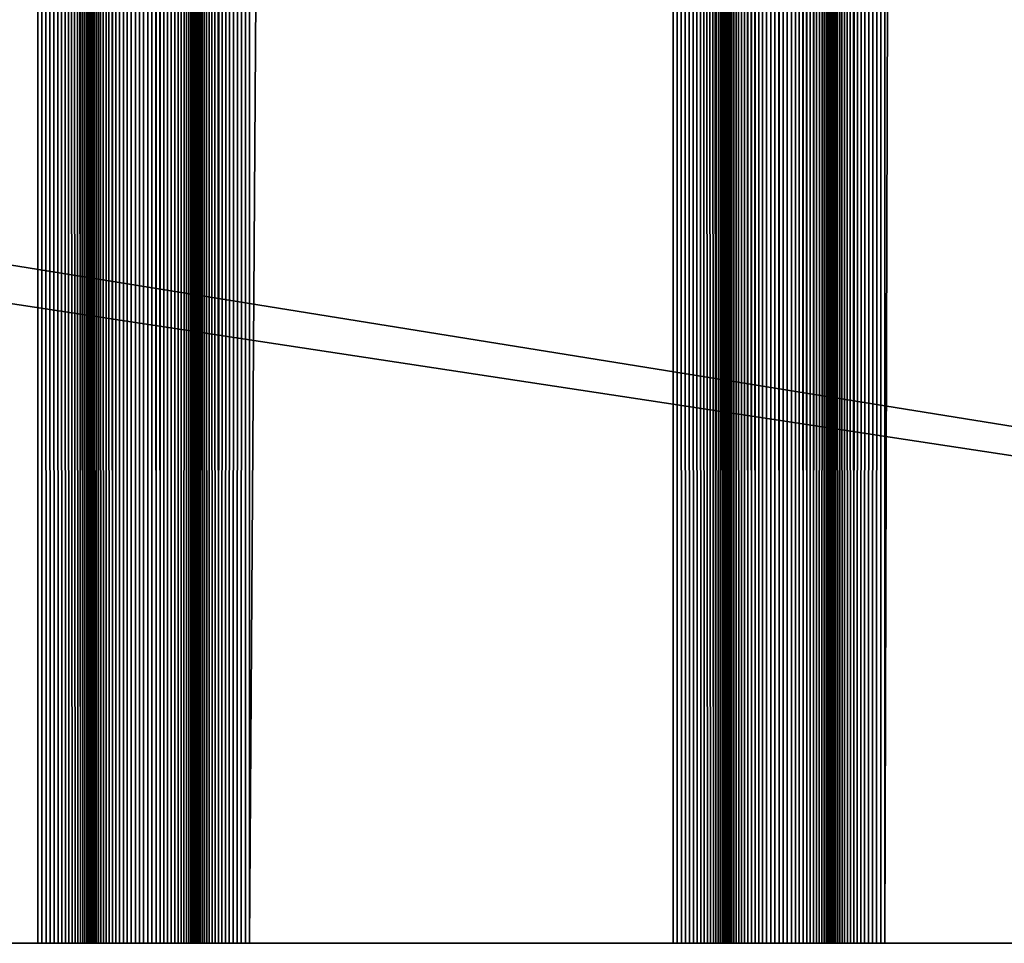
# Model space of a CAD drawing. Extents: x -226 to 226, y -900 to 900.
# Tile 27 of 256: x -136 to -122, y -900 to -887. Entities that reach past the tile are written whole.
import ezdxf

# ---------------------------------------------------------------- set-up
doc = ezdxf.new("R2010")
doc.units = 0
doc.header["$LTSCALE"] = 65.185185
for name, color, linetype in [('363', 7, 'CONTINUOUS'), ('391', 7, 'CONTINUOUS'), ('392', 7, 'CONTINUOUS'), ('393', 7, 'CONTINUOUS'), ('394', 7, 'CONTINUOUS'), ('395', 7, 'CONTINUOUS'), ('396', 7, 'CONTINUOUS'), ('397', 7, 'CONTINUOUS'), ('398', 7, 'CONTINUOUS'), ('399', 7, 'CONTINUOUS'), ('400', 7, 'CONTINUOUS'), ('401', 7, 'CONTINUOUS'), ('402', 7, 'CONTINUOUS'), ('403', 7, 'CONTINUOUS'), ('475', 7, 'CONTINUOUS')]:
    doc.layers.add(name, color=color, linetype=linetype)

msp = doc.modelspace()

# ---------------------------------------------------------------- linework, layer by layer
at = {"layer": '363', "color": 7, "linetype": 'CONTINUOUS'}
for points in [[(-76, -900), (-226, -900), (-207.585, -880), (-76, -900)], [(-181.5, -883), (-76, -900), (-207.585, -880), (-181.5, -883)], [(-76, -883), (-76, -900), (-181.5, -883), (-76, -883)]]:
    msp.add_3dface(points, dxfattribs=at)
at = {"layer": '391', "color": 7, "linetype": 'CONTINUOUS'}
for points in [[(-123.25, -900, 1.9), (-120.75, -900, 1.9), (-120.75, 0, 1.9), (-123.25, -900, 1.9)], [(-123.25, -900, 1.9), (-120.75, 0, 1.9), (-123.25, 0, 1.9), (-123.25, -900, 1.9)]]:
    msp.add_3dface(points, dxfattribs=at)
at = {"layer": '392', "color": 7, "linetype": 'CONTINUOUS'}
for points in [[(-124, -900, 2.65), (-123.998, -900, 2.591), (-124, 0, 2.65), (-124, -900, 2.65)], [(-123.991, -900, 2.533), (-123.979, -900, 2.475), (-124, 0, 2.65), (-123.991, -900, 2.533)], [(-123.998, -900, 2.591), (-123.991, -900, 2.533), (-124, 0, 2.65), (-123.998, -900, 2.591)], [(-123.979, -900, 2.475), (-123.963, -900, 2.418), (-124, 0, 2.65), (-123.979, -900, 2.475)], [(-123.963, -900, 2.418), (-123.943, -900, 2.363), (-124, 0, 2.65), (-123.963, -900, 2.418)], [(-123.943, -900, 2.363), (-123.918, -900, 2.31), (-124, 0, 2.65), (-123.943, -900, 2.363)], [(-123.918, -900, 2.31), (-123.889, -900, 2.258), (-124, 0, 2.65), (-123.918, -900, 2.31)], [(-123.889, -900, 2.258), (-123.857, -900, 2.209), (-124, 0, 2.65), (-123.889, -900, 2.258)], [(-123.857, -900, 2.209), (-123.82, -900, 2.163), (-124, 0, 2.65), (-123.857, -900, 2.209)], [(-123.82, -900, 2.163), (-123.78, -900, 2.12), (-124, 0, 2.65), (-123.82, -900, 2.163)], [(-123.78, -900, 2.12), (-123.737, -900, 2.08), (-124, 0, 2.65), (-123.78, -900, 2.12)], [(-123.737, -900, 2.08), (-123.691, -900, 2.043), (-124, 0, 2.65), (-123.737, -900, 2.08)], [(-123.691, -900, 2.043), (-123.25, 0, 1.9), (-124, 0, 2.65), (-123.691, -900, 2.043)], [(-123.642, -900, 2.011), (-123.25, 0, 1.9), (-123.691, -900, 2.043), (-123.642, -900, 2.011)], [(-123.59, -900, 1.982), (-123.25, 0, 1.9), (-123.642, -900, 2.011), (-123.59, -900, 1.982)], [(-123.537, -900, 1.957), (-123.25, 0, 1.9), (-123.59, -900, 1.982), (-123.537, -900, 1.957)], [(-123.482, -900, 1.937), (-123.25, 0, 1.9), (-123.537, -900, 1.957), (-123.482, -900, 1.937)], [(-123.425, -900, 1.921), (-123.25, 0, 1.9), (-123.482, -900, 1.937), (-123.425, -900, 1.921)], [(-123.367, -900, 1.909), (-123.25, 0, 1.9), (-123.425, -900, 1.921), (-123.367, -900, 1.909)], [(-123.309, -900, 1.902), (-123.25, 0, 1.9), (-123.367, -900, 1.909), (-123.309, -900, 1.902)], [(-123.25, -900, 1.9), (-123.25, 0, 1.9), (-123.309, -900, 1.902), (-123.25, -900, 1.9)]]:
    msp.add_3dface(points, dxfattribs=at)
at = {"layer": '393', "color": 7, "linetype": 'CONTINUOUS'}
for points in [[(-124, -900, 6.15), (-124, -900, 2.65), (-124, 0, 2.65), (-124, -900, 6.15)], [(-124, -900, 6.15), (-124, 0, 2.65), (-124, 0, 6.15), (-124, -900, 6.15)]]:
    msp.add_3dface(points, dxfattribs=at)
at = {"layer": '394', "color": 7, "linetype": 'CONTINUOUS'}
for points in [[(-125.237, 900, 6.72), (-125.5, 0, 6.15), (-125.191, -900, 6.757), (-125.237, 900, 6.72)], [(-125.191, -900, 6.757), (-125.191, 900, 6.757), (-125.237, 900, 6.72), (-125.191, -900, 6.757)], [(-125.191, -900, 6.757), (-125.142, -900, 6.789), (-125.191, 900, 6.757), (-125.191, -900, 6.757)], [(-125.142, -900, 6.789), (-125.142, 900, 6.789), (-125.191, 900, 6.757), (-125.142, -900, 6.789)], [(-125.142, -900, 6.789), (-125.09, -900, 6.818), (-125.142, 900, 6.789), (-125.142, -900, 6.789)], [(-125.09, -900, 6.818), (-125.09, 900, 6.818), (-125.142, 900, 6.789), (-125.09, -900, 6.818)], [(-125.09, -900, 6.818), (-125.037, -900, 6.843), (-125.09, 900, 6.818), (-125.09, -900, 6.818)], [(-125.037, -900, 6.843), (-125.037, 900, 6.843), (-125.09, 900, 6.818), (-125.037, -900, 6.843)], [(-125.037, -900, 6.843), (-124.982, -900, 6.863), (-125.037, 900, 6.843), (-125.037, -900, 6.843)], [(-124.982, -900, 6.863), (-124.982, 900, 6.863), (-125.037, 900, 6.843), (-124.982, -900, 6.863)], [(-124.982, -900, 6.863), (-124.925, -900, 6.879), (-124.982, 900, 6.863), (-124.982, -900, 6.863)], [(-124.925, -900, 6.879), (-124.925, 900, 6.879), (-124.982, 900, 6.863), (-124.925, -900, 6.879)], [(-124.925, -900, 6.879), (-124.867, -900, 6.891), (-124.925, 900, 6.879), (-124.925, -900, 6.879)], [(-124.867, -900, 6.891), (-124.867, 900, 6.891), (-124.925, 900, 6.879), (-124.867, -900, 6.891)], [(-124.867, -900, 6.891), (-124.809, -900, 6.898), (-124.867, 900, 6.891), (-124.867, -900, 6.891)], [(-124.809, -900, 6.898), (-124.809, 900, 6.898), (-124.867, 900, 6.891), (-124.809, -900, 6.898)], [(-124.809, -900, 6.898), (-124.75, -900, 6.9), (-124.809, 900, 6.898), (-124.809, -900, 6.898)], [(-124.75, -900, 6.9), (-124.75, 900, 6.9), (-124.809, 900, 6.898), (-124.75, -900, 6.9)], [(-124.75, -900, 6.9), (-124.691, -900, 6.898), (-124.75, 900, 6.9), (-124.75, -900, 6.9)], [(-124.691, -900, 6.898), (-124.691, 900, 6.898), (-124.75, 900, 6.9), (-124.691, -900, 6.898)], [(-124.691, -900, 6.898), (-124.633, -900, 6.891), (-124.691, 900, 6.898), (-124.691, -900, 6.898)], [(-124.633, -900, 6.891), (-124.633, 900, 6.891), (-124.691, 900, 6.898), (-124.633, -900, 6.891)], [(-124.633, -900, 6.891), (-124.575, -900, 6.879), (-124.633, 900, 6.891), (-124.633, -900, 6.891)], [(-124.575, -900, 6.879), (-124.575, 900, 6.879), (-124.633, 900, 6.891), (-124.575, -900, 6.879)], [(-124.575, -900, 6.879), (-124.518, -900, 6.863), (-124.575, 900, 6.879), (-124.575, -900, 6.879)], [(-124.518, -900, 6.863), (-124.518, 900, 6.863), (-124.575, 900, 6.879), (-124.518, -900, 6.863)], [(-124.518, -900, 6.863), (-124.463, -900, 6.843), (-124.518, 900, 6.863), (-124.518, -900, 6.863)], [(-124.463, -900, 6.843), (-124.463, 900, 6.843), (-124.518, 900, 6.863), (-124.463, -900, 6.843)], [(-124.463, -900, 6.843), (-124.41, -900, 6.818), (-124.463, 900, 6.843), (-124.463, -900, 6.843)], [(-124.41, -900, 6.818), (-124.41, 900, 6.818), (-124.463, 900, 6.843), (-124.41, -900, 6.818)], [(-124.41, -900, 6.818), (-124.358, -900, 6.789), (-124.41, 900, 6.818), (-124.41, -900, 6.818)], [(-124.358, -900, 6.789), (-124.358, 900, 6.789), (-124.41, 900, 6.818), (-124.358, -900, 6.789)], [(-124.358, -900, 6.789), (-124.309, -900, 6.757), (-124.358, 900, 6.789), (-124.358, -900, 6.789)], [(-124.309, -900, 6.757), (-124.309, 900, 6.757), (-124.358, 900, 6.789), (-124.309, -900, 6.757)], [(-124.309, -900, 6.757), (-124.263, -900, 6.72), (-124.309, 900, 6.757), (-124.309, -900, 6.757)], [(-124.263, -900, 6.72), (-124, 0, 6.15), (-124.309, 900, 6.757), (-124.263, -900, 6.72)], [(-125.5, -900, 6.15), (-125.498, -900, 6.209), (-125.5, 0, 6.15), (-125.5, -900, 6.15)], [(-125.491, -900, 6.267), (-125.479, -900, 6.325), (-125.5, 0, 6.15), (-125.491, -900, 6.267)], [(-125.498, -900, 6.209), (-125.491, -900, 6.267), (-125.5, 0, 6.15), (-125.498, -900, 6.209)], [(-125.479, -900, 6.325), (-125.463, -900, 6.382), (-125.5, 0, 6.15), (-125.479, -900, 6.325)], [(-125.463, -900, 6.382), (-125.443, -900, 6.437), (-125.5, 0, 6.15), (-125.463, -900, 6.382)], [(-125.443, -900, 6.437), (-125.418, -900, 6.49), (-125.5, 0, 6.15), (-125.443, -900, 6.437)], [(-125.418, -900, 6.49), (-125.389, -900, 6.542), (-125.5, 0, 6.15), (-125.418, -900, 6.49)], [(-125.389, -900, 6.542), (-125.357, -900, 6.591), (-125.5, 0, 6.15), (-125.389, -900, 6.542)], [(-125.357, -900, 6.591), (-125.32, -900, 6.637), (-125.5, 0, 6.15), (-125.357, -900, 6.591)], [(-125.32, -900, 6.637), (-125.28, -900, 6.68), (-125.5, 0, 6.15), (-125.32, -900, 6.637)], [(-125.28, -900, 6.68), (-125.237, -900, 6.72), (-125.5, 0, 6.15), (-125.28, -900, 6.68)], [(-125.237, -900, 6.72), (-125.191, -900, 6.757), (-125.5, 0, 6.15), (-125.237, -900, 6.72)], [(-124.22, -900, 6.68), (-124, 0, 6.15), (-124.263, -900, 6.72), (-124.22, -900, 6.68)], [(-124.18, -900, 6.637), (-124, 0, 6.15), (-124.22, -900, 6.68), (-124.18, -900, 6.637)], [(-124.143, -900, 6.591), (-124, 0, 6.15), (-124.18, -900, 6.637), (-124.143, -900, 6.591)], [(-124.111, -900, 6.542), (-124, 0, 6.15), (-124.143, -900, 6.591), (-124.111, -900, 6.542)], [(-124.082, -900, 6.49), (-124, 0, 6.15), (-124.111, -900, 6.542), (-124.082, -900, 6.49)], [(-124.057, -900, 6.437), (-124, 0, 6.15), (-124.082, -900, 6.49), (-124.057, -900, 6.437)], [(-124.037, -900, 6.382), (-124, 0, 6.15), (-124.057, -900, 6.437), (-124.037, -900, 6.382)], [(-124.021, -900, 6.325), (-124, 0, 6.15), (-124.037, -900, 6.382), (-124.021, -900, 6.325)], [(-124.009, -900, 6.267), (-124, 0, 6.15), (-124.021, -900, 6.325), (-124.009, -900, 6.267)], [(-124.002, -900, 6.209), (-124, 0, 6.15), (-124.009, -900, 6.267), (-124.002, -900, 6.209)], [(-124, -900, 6.15), (-124, 0, 6.15), (-124.002, -900, 6.209), (-124, -900, 6.15)]]:
    msp.add_3dface(points, dxfattribs=at)
at = {"layer": '395', "color": 7, "linetype": 'CONTINUOUS'}
for points in [[(-125.5, -900, 2.65), (-125.5, -900, 6.15), (-125.5, 0, 6.15), (-125.5, -900, 2.65)], [(-125.5, -900, 2.65), (-125.5, 0, 6.15), (-125.5, 0, 2.65), (-125.5, -900, 2.65)]]:
    msp.add_3dface(points, dxfattribs=at)
at = {"layer": '396', "color": 7, "linetype": 'CONTINUOUS'}
for points in [[(-126.25, -900, 1.9), (-126.191, -900, 1.902), (-126.25, 0, 1.9), (-126.25, -900, 1.9)], [(-126.133, -900, 1.909), (-126.075, -900, 1.921), (-126.25, 0, 1.9), (-126.133, -900, 1.909)], [(-126.191, -900, 1.902), (-126.133, -900, 1.909), (-126.25, 0, 1.9), (-126.191, -900, 1.902)], [(-126.075, -900, 1.921), (-126.018, -900, 1.937), (-126.25, 0, 1.9), (-126.075, -900, 1.921)], [(-126.018, -900, 1.937), (-125.963, -900, 1.957), (-126.25, 0, 1.9), (-126.018, -900, 1.937)], [(-125.963, -900, 1.957), (-125.91, -900, 1.982), (-126.25, 0, 1.9), (-125.963, -900, 1.957)], [(-125.91, -900, 1.982), (-125.858, -900, 2.011), (-126.25, 0, 1.9), (-125.91, -900, 1.982)], [(-125.858, -900, 2.011), (-125.809, -900, 2.043), (-126.25, 0, 1.9), (-125.858, -900, 2.011)], [(-125.809, -900, 2.043), (-125.763, -900, 2.08), (-126.25, 0, 1.9), (-125.809, -900, 2.043)], [(-125.763, -900, 2.08), (-125.72, -900, 2.12), (-126.25, 0, 1.9), (-125.763, -900, 2.08)], [(-125.72, -900, 2.12), (-125.68, -900, 2.163), (-126.25, 0, 1.9), (-125.72, -900, 2.12)], [(-125.68, -900, 2.163), (-125.643, -900, 2.209), (-126.25, 0, 1.9), (-125.68, -900, 2.163)], [(-125.643, -900, 2.209), (-125.5, 0, 2.65), (-126.25, 0, 1.9), (-125.643, -900, 2.209)], [(-125.611, -900, 2.258), (-125.5, 0, 2.65), (-125.643, -900, 2.209), (-125.611, -900, 2.258)], [(-125.582, -900, 2.31), (-125.5, 0, 2.65), (-125.611, -900, 2.258), (-125.582, -900, 2.31)], [(-125.557, -900, 2.363), (-125.5, 0, 2.65), (-125.582, -900, 2.31), (-125.557, -900, 2.363)], [(-125.537, -900, 2.418), (-125.5, 0, 2.65), (-125.557, -900, 2.363), (-125.537, -900, 2.418)], [(-125.521, -900, 2.475), (-125.5, 0, 2.65), (-125.537, -900, 2.418), (-125.521, -900, 2.475)], [(-125.509, -900, 2.533), (-125.5, 0, 2.65), (-125.521, -900, 2.475), (-125.509, -900, 2.533)], [(-125.502, -900, 2.591), (-125.5, 0, 2.65), (-125.509, -900, 2.533), (-125.502, -900, 2.591)], [(-125.5, -900, 2.65), (-125.5, 0, 2.65), (-125.502, -900, 2.591), (-125.5, -900, 2.65)]]:
    msp.add_3dface(points, dxfattribs=at)
at = {"layer": '397', "color": 7, "linetype": 'CONTINUOUS'}
for points in [[(-132.25, -900, 1.9), (-126.25, -900, 1.9), (-126.25, 0, 1.9), (-132.25, -900, 1.9)], [(-132.25, -900, 1.9), (-126.25, 0, 1.9), (-132.25, 0, 1.9), (-132.25, -900, 1.9)]]:
    msp.add_3dface(points, dxfattribs=at)
at = {"layer": '398', "color": 7, "linetype": 'CONTINUOUS'}
for points in [[(-133, -900, 2.65), (-132.998, -900, 2.591), (-133, 0, 2.65), (-133, -900, 2.65)], [(-132.991, -900, 2.533), (-132.979, -900, 2.475), (-133, 0, 2.65), (-132.991, -900, 2.533)], [(-132.998, -900, 2.591), (-132.991, -900, 2.533), (-133, 0, 2.65), (-132.998, -900, 2.591)], [(-132.979, -900, 2.475), (-132.963, -900, 2.418), (-133, 0, 2.65), (-132.979, -900, 2.475)], [(-132.963, -900, 2.418), (-132.943, -900, 2.363), (-133, 0, 2.65), (-132.963, -900, 2.418)], [(-132.943, -900, 2.363), (-132.918, -900, 2.31), (-133, 0, 2.65), (-132.943, -900, 2.363)], [(-132.918, -900, 2.31), (-132.889, -900, 2.258), (-133, 0, 2.65), (-132.918, -900, 2.31)], [(-132.889, -900, 2.258), (-132.857, -900, 2.209), (-133, 0, 2.65), (-132.889, -900, 2.258)], [(-132.857, -900, 2.209), (-132.82, -900, 2.163), (-133, 0, 2.65), (-132.857, -900, 2.209)], [(-132.82, -900, 2.163), (-132.78, -900, 2.12), (-133, 0, 2.65), (-132.82, -900, 2.163)], [(-132.78, -900, 2.12), (-132.737, -900, 2.08), (-133, 0, 2.65), (-132.78, -900, 2.12)], [(-132.737, -900, 2.08), (-132.691, -900, 2.043), (-133, 0, 2.65), (-132.737, -900, 2.08)], [(-132.691, -900, 2.043), (-132.25, 0, 1.9), (-133, 0, 2.65), (-132.691, -900, 2.043)], [(-132.642, -900, 2.011), (-132.25, 0, 1.9), (-132.691, -900, 2.043), (-132.642, -900, 2.011)], [(-132.59, -900, 1.982), (-132.25, 0, 1.9), (-132.642, -900, 2.011), (-132.59, -900, 1.982)], [(-132.537, -900, 1.957), (-132.25, 0, 1.9), (-132.59, -900, 1.982), (-132.537, -900, 1.957)], [(-132.482, -900, 1.937), (-132.25, 0, 1.9), (-132.537, -900, 1.957), (-132.482, -900, 1.937)], [(-132.425, -900, 1.921), (-132.25, 0, 1.9), (-132.482, -900, 1.937), (-132.425, -900, 1.921)], [(-132.367, -900, 1.909), (-132.25, 0, 1.9), (-132.425, -900, 1.921), (-132.367, -900, 1.909)], [(-132.309, -900, 1.902), (-132.25, 0, 1.9), (-132.367, -900, 1.909), (-132.309, -900, 1.902)], [(-132.25, -900, 1.9), (-132.25, 0, 1.9), (-132.309, -900, 1.902), (-132.25, -900, 1.9)]]:
    msp.add_3dface(points, dxfattribs=at)
at = {"layer": '399', "color": 7, "linetype": 'CONTINUOUS'}
for points in [[(-133, -900, 6.15), (-133, -900, 2.65), (-133, 0, 2.65), (-133, -900, 6.15)], [(-133, -900, 6.15), (-133, 0, 2.65), (-133, 0, 6.15), (-133, -900, 6.15)]]:
    msp.add_3dface(points, dxfattribs=at)
at = {"layer": '400', "color": 7, "linetype": 'CONTINUOUS'}
for points in [[(-134.237, 900, 6.72), (-134.5, 0, 6.15), (-134.191, -900, 6.757), (-134.237, 900, 6.72)], [(-134.191, -900, 6.757), (-134.191, 900, 6.757), (-134.237, 900, 6.72), (-134.191, -900, 6.757)], [(-134.191, -900, 6.757), (-134.142, -900, 6.789), (-134.191, 900, 6.757), (-134.191, -900, 6.757)], [(-134.142, -900, 6.789), (-134.142, 900, 6.789), (-134.191, 900, 6.757), (-134.142, -900, 6.789)], [(-134.142, -900, 6.789), (-134.09, -900, 6.818), (-134.142, 900, 6.789), (-134.142, -900, 6.789)], [(-134.09, -900, 6.818), (-134.09, 900, 6.818), (-134.142, 900, 6.789), (-134.09, -900, 6.818)], [(-134.09, -900, 6.818), (-134.037, -900, 6.843), (-134.09, 900, 6.818), (-134.09, -900, 6.818)], [(-134.037, -900, 6.843), (-134.037, 900, 6.843), (-134.09, 900, 6.818), (-134.037, -900, 6.843)], [(-134.037, -900, 6.843), (-133.982, -900, 6.863), (-134.037, 900, 6.843), (-134.037, -900, 6.843)], [(-133.982, -900, 6.863), (-133.982, 900, 6.863), (-134.037, 900, 6.843), (-133.982, -900, 6.863)], [(-133.982, -900, 6.863), (-133.925, -900, 6.879), (-133.982, 900, 6.863), (-133.982, -900, 6.863)], [(-133.925, -900, 6.879), (-133.925, 900, 6.879), (-133.982, 900, 6.863), (-133.925, -900, 6.879)], [(-133.925, -900, 6.879), (-133.867, -900, 6.891), (-133.925, 900, 6.879), (-133.925, -900, 6.879)], [(-133.867, -900, 6.891), (-133.867, 900, 6.891), (-133.925, 900, 6.879), (-133.867, -900, 6.891)], [(-133.867, -900, 6.891), (-133.809, -900, 6.898), (-133.867, 900, 6.891), (-133.867, -900, 6.891)], [(-133.809, -900, 6.898), (-133.809, 900, 6.898), (-133.867, 900, 6.891), (-133.809, -900, 6.898)], [(-133.809, -900, 6.898), (-133.75, -900, 6.9), (-133.809, 900, 6.898), (-133.809, -900, 6.898)], [(-133.75, -900, 6.9), (-133.75, 900, 6.9), (-133.809, 900, 6.898), (-133.75, -900, 6.9)], [(-133.75, -900, 6.9), (-133.691, -900, 6.898), (-133.75, 900, 6.9), (-133.75, -900, 6.9)], [(-133.691, -900, 6.898), (-133.691, 900, 6.898), (-133.75, 900, 6.9), (-133.691, -900, 6.898)], [(-133.691, -900, 6.898), (-133.633, -900, 6.891), (-133.691, 900, 6.898), (-133.691, -900, 6.898)], [(-133.633, -900, 6.891), (-133.633, 900, 6.891), (-133.691, 900, 6.898), (-133.633, -900, 6.891)], [(-133.633, -900, 6.891), (-133.575, -900, 6.879), (-133.633, 900, 6.891), (-133.633, -900, 6.891)], [(-133.575, -900, 6.879), (-133.575, 900, 6.879), (-133.633, 900, 6.891), (-133.575, -900, 6.879)], [(-133.575, -900, 6.879), (-133.518, -900, 6.863), (-133.575, 900, 6.879), (-133.575, -900, 6.879)], [(-133.518, -900, 6.863), (-133.518, 900, 6.863), (-133.575, 900, 6.879), (-133.518, -900, 6.863)], [(-133.518, -900, 6.863), (-133.463, -900, 6.843), (-133.518, 900, 6.863), (-133.518, -900, 6.863)], [(-133.463, -900, 6.843), (-133.463, 900, 6.843), (-133.518, 900, 6.863), (-133.463, -900, 6.843)], [(-133.463, -900, 6.843), (-133.41, -900, 6.818), (-133.463, 900, 6.843), (-133.463, -900, 6.843)], [(-133.41, -900, 6.818), (-133.41, 900, 6.818), (-133.463, 900, 6.843), (-133.41, -900, 6.818)], [(-133.41, -900, 6.818), (-133.358, -900, 6.789), (-133.41, 900, 6.818), (-133.41, -900, 6.818)], [(-133.358, -900, 6.789), (-133.358, 900, 6.789), (-133.41, 900, 6.818), (-133.358, -900, 6.789)], [(-133.358, -900, 6.789), (-133.309, -900, 6.757), (-133.358, 900, 6.789), (-133.358, -900, 6.789)], [(-133.309, -900, 6.757), (-133.309, 900, 6.757), (-133.358, 900, 6.789), (-133.309, -900, 6.757)], [(-133.309, -900, 6.757), (-133.263, -900, 6.72), (-133.309, 900, 6.757), (-133.309, -900, 6.757)], [(-133.263, -900, 6.72), (-133, 0, 6.15), (-133.309, 900, 6.757), (-133.263, -900, 6.72)], [(-134.5, -900, 6.15), (-134.498, -900, 6.209), (-134.5, 0, 6.15), (-134.5, -900, 6.15)], [(-134.491, -900, 6.267), (-134.479, -900, 6.325), (-134.5, 0, 6.15), (-134.491, -900, 6.267)], [(-134.498, -900, 6.209), (-134.491, -900, 6.267), (-134.5, 0, 6.15), (-134.498, -900, 6.209)], [(-134.479, -900, 6.325), (-134.463, -900, 6.382), (-134.5, 0, 6.15), (-134.479, -900, 6.325)], [(-134.463, -900, 6.382), (-134.443, -900, 6.437), (-134.5, 0, 6.15), (-134.463, -900, 6.382)], [(-134.443, -900, 6.437), (-134.418, -900, 6.49), (-134.5, 0, 6.15), (-134.443, -900, 6.437)], [(-134.418, -900, 6.49), (-134.389, -900, 6.542), (-134.5, 0, 6.15), (-134.418, -900, 6.49)], [(-134.389, -900, 6.542), (-134.357, -900, 6.591), (-134.5, 0, 6.15), (-134.389, -900, 6.542)], [(-134.357, -900, 6.591), (-134.32, -900, 6.637), (-134.5, 0, 6.15), (-134.357, -900, 6.591)], [(-134.32, -900, 6.637), (-134.28, -900, 6.68), (-134.5, 0, 6.15), (-134.32, -900, 6.637)], [(-134.28, -900, 6.68), (-134.237, -900, 6.72), (-134.5, 0, 6.15), (-134.28, -900, 6.68)], [(-134.237, -900, 6.72), (-134.191, -900, 6.757), (-134.5, 0, 6.15), (-134.237, -900, 6.72)], [(-133.22, -900, 6.68), (-133, 0, 6.15), (-133.263, -900, 6.72), (-133.22, -900, 6.68)], [(-133.18, -900, 6.637), (-133, 0, 6.15), (-133.22, -900, 6.68), (-133.18, -900, 6.637)], [(-133.143, -900, 6.591), (-133, 0, 6.15), (-133.18, -900, 6.637), (-133.143, -900, 6.591)], [(-133.111, -900, 6.542), (-133, 0, 6.15), (-133.143, -900, 6.591), (-133.111, -900, 6.542)], [(-133.082, -900, 6.49), (-133, 0, 6.15), (-133.111, -900, 6.542), (-133.082, -900, 6.49)], [(-133.057, -900, 6.437), (-133, 0, 6.15), (-133.082, -900, 6.49), (-133.057, -900, 6.437)], [(-133.037, -900, 6.382), (-133, 0, 6.15), (-133.057, -900, 6.437), (-133.037, -900, 6.382)], [(-133.021, -900, 6.325), (-133, 0, 6.15), (-133.037, -900, 6.382), (-133.021, -900, 6.325)], [(-133.009, -900, 6.267), (-133, 0, 6.15), (-133.021, -900, 6.325), (-133.009, -900, 6.267)], [(-133.002, -900, 6.209), (-133, 0, 6.15), (-133.009, -900, 6.267), (-133.002, -900, 6.209)], [(-133, -900, 6.15), (-133, 0, 6.15), (-133.002, -900, 6.209), (-133, -900, 6.15)]]:
    msp.add_3dface(points, dxfattribs=at)
at = {"layer": '401', "color": 7, "linetype": 'CONTINUOUS'}
for points in [[(-134.5, -900, 2.65), (-134.5, -900, 6.15), (-134.5, 0, 6.15), (-134.5, -900, 2.65)], [(-134.5, -900, 2.65), (-134.5, 0, 6.15), (-134.5, 0, 2.65), (-134.5, -900, 2.65)]]:
    msp.add_3dface(points, dxfattribs=at)
at = {"layer": '402', "color": 7, "linetype": 'CONTINUOUS'}
for points in [[(-135.25, -900, 1.9), (-135.191, -900, 1.902), (-135.25, 0, 1.9), (-135.25, -900, 1.9)], [(-135.133, -900, 1.909), (-135.075, -900, 1.921), (-135.25, 0, 1.9), (-135.133, -900, 1.909)], [(-135.191, -900, 1.902), (-135.133, -900, 1.909), (-135.25, 0, 1.9), (-135.191, -900, 1.902)], [(-135.075, -900, 1.921), (-135.018, -900, 1.937), (-135.25, 0, 1.9), (-135.075, -900, 1.921)], [(-135.018, -900, 1.937), (-134.963, -900, 1.957), (-135.25, 0, 1.9), (-135.018, -900, 1.937)], [(-134.963, -900, 1.957), (-134.91, -900, 1.982), (-135.25, 0, 1.9), (-134.963, -900, 1.957)], [(-134.91, -900, 1.982), (-134.858, -900, 2.011), (-135.25, 0, 1.9), (-134.91, -900, 1.982)], [(-134.858, -900, 2.011), (-134.809, -900, 2.043), (-135.25, 0, 1.9), (-134.858, -900, 2.011)], [(-134.809, -900, 2.043), (-134.763, -900, 2.08), (-135.25, 0, 1.9), (-134.809, -900, 2.043)], [(-134.763, -900, 2.08), (-134.72, -900, 2.12), (-135.25, 0, 1.9), (-134.763, -900, 2.08)], [(-134.72, -900, 2.12), (-134.68, -900, 2.163), (-135.25, 0, 1.9), (-134.72, -900, 2.12)], [(-134.68, -900, 2.163), (-134.643, -900, 2.209), (-135.25, 0, 1.9), (-134.68, -900, 2.163)], [(-134.643, -900, 2.209), (-134.5, 0, 2.65), (-135.25, 0, 1.9), (-134.643, -900, 2.209)], [(-134.611, -900, 2.258), (-134.5, 0, 2.65), (-134.643, -900, 2.209), (-134.611, -900, 2.258)], [(-134.582, -900, 2.31), (-134.5, 0, 2.65), (-134.611, -900, 2.258), (-134.582, -900, 2.31)], [(-134.557, -900, 2.363), (-134.5, 0, 2.65), (-134.582, -900, 2.31), (-134.557, -900, 2.363)], [(-134.537, -900, 2.418), (-134.5, 0, 2.65), (-134.557, -900, 2.363), (-134.537, -900, 2.418)], [(-134.521, -900, 2.475), (-134.5, 0, 2.65), (-134.537, -900, 2.418), (-134.521, -900, 2.475)], [(-134.509, -900, 2.533), (-134.5, 0, 2.65), (-134.521, -900, 2.475), (-134.509, -900, 2.533)], [(-134.502, -900, 2.591), (-134.5, 0, 2.65), (-134.509, -900, 2.533), (-134.502, -900, 2.591)], [(-134.5, -900, 2.65), (-134.5, 0, 2.65), (-134.502, -900, 2.591), (-134.5, -900, 2.65)]]:
    msp.add_3dface(points, dxfattribs=at)
at = {"layer": '403', "color": 7, "linetype": 'CONTINUOUS'}
for points in [[(-137.75, -900, 1.9), (-135.25, -900, 1.9), (-135.25, 0, 1.9), (-137.75, -900, 1.9)], [(-137.75, -900, 1.9), (-135.25, 0, 1.9), (-137.75, 0, 1.9), (-137.75, -900, 1.9)]]:
    msp.add_3dface(points, dxfattribs=at)
at = {"layer": '475', "color": 7, "linetype": 'CONTINUOUS'}
for points in [[(-226, -900, 1.9), (-226, -900), (-76, -900), (-226, -900, 1.9)], [(-224.75, -900, 1.9), (-226, -900, 1.9), (-76, -900), (-224.75, -900, 1.9)], [(-224.691, -900, 1.902), (-224.75, -900, 1.9), (-76, -900), (-224.691, -900, 1.902)], [(-224.633, -900, 1.909), (-224.691, -900, 1.902), (-76, -900), (-224.633, -900, 1.909)], [(-224.575, -900, 1.921), (-224.633, -900, 1.909), (-76, -900), (-224.575, -900, 1.921)], [(-221.75, -900, 1.9), (-224.575, -900, 1.921), (-76, -900), (-221.75, -900, 1.9)], [(-217.75, -900, 1.9), (-221.75, -900, 1.9), (-76, -900), (-217.75, -900, 1.9)], [(-217.691, -900, 1.902), (-217.75, -900, 1.9), (-76, -900), (-217.691, -900, 1.902)], [(-217.633, -900, 1.909), (-217.691, -900, 1.902), (-76, -900), (-217.633, -900, 1.909)], [(-217.575, -900, 1.921), (-217.633, -900, 1.909), (-76, -900), (-217.575, -900, 1.921)], [(-76, -900), (-214.75, -900, 1.9), (-217.575, -900, 1.921), (-76, -900)], [(-208.75, -900, 1.9), (-214.75, -900, 1.9), (-76, -900), (-208.75, -900, 1.9)], [(-208.691, -900, 1.902), (-208.75, -900, 1.9), (-76, -900), (-208.691, -900, 1.902)], [(-208.633, -900, 1.909), (-208.691, -900, 1.902), (-76, -900), (-208.633, -900, 1.909)], [(-208.575, -900, 1.921), (-208.633, -900, 1.909), (-76, -900), (-208.575, -900, 1.921)], [(-76, -900), (-205.75, -900, 1.9), (-208.575, -900, 1.921), (-76, -900)], [(-201.75, -900, 1.9), (-205.75, -900, 1.9), (-76, -900), (-201.75, -900, 1.9)], [(-201.691, -900, 1.902), (-201.75, -900, 1.9), (-76, -900), (-201.691, -900, 1.902)], [(-201.633, -900, 1.909), (-201.691, -900, 1.902), (-76, -900), (-201.633, -900, 1.909)], [(-201.575, -900, 1.921), (-201.633, -900, 1.909), (-76, -900), (-201.575, -900, 1.921)], [(-201.518, -900, 1.937), (-201.575, -900, 1.921), (-76, -900), (-201.518, -900, 1.937)], [(-198.75, -900, 1.9), (-201.518, -900, 1.937), (-76, -900), (-198.75, -900, 1.9)], [(-196.25, -900, 1.9), (-198.75, -900, 1.9), (-76, -900), (-196.25, -900, 1.9)], [(-196.191, -900, 1.902), (-196.25, -900, 1.9), (-76, -900), (-196.191, -900, 1.902)], [(-196.133, -900, 1.909), (-196.191, -900, 1.902), (-76, -900), (-196.133, -900, 1.909)], [(-196.075, -900, 1.921), (-196.133, -900, 1.909), (-76, -900), (-196.075, -900, 1.921)], [(-196.018, -900, 1.937), (-196.075, -900, 1.921), (-76, -900), (-196.018, -900, 1.937)], [(-195.963, -900, 1.957), (-196.018, -900, 1.937), (-76, -900), (-195.963, -900, 1.957)], [(-195.91, -900, 1.982), (-195.963, -900, 1.957), (-76, -900), (-195.91, -900, 1.982)], [(-195.858, -900, 2.011), (-195.91, -900, 1.982), (-76, -900), (-195.858, -900, 2.011)], [(-76, -900), (-186.75, -900, 1.9), (-195.858, -900, 2.011), (-76, -900)], [(-184.25, -900, 1.9), (-186.75, -900, 1.9), (-76, -900), (-184.25, -900, 1.9)], [(-184.191, -900, 1.902), (-184.25, -900, 1.9), (-76, -900), (-184.191, -900, 1.902)], [(-184.133, -900, 1.909), (-184.191, -900, 1.902), (-76, -900), (-184.133, -900, 1.909)], [(-184.075, -900, 1.921), (-184.133, -900, 1.909), (-76, -900), (-184.075, -900, 1.921)], [(-184.018, -900, 1.937), (-184.075, -900, 1.921), (-76, -900), (-184.018, -900, 1.937)], [(-181.25, -900, 1.9), (-184.018, -900, 1.937), (-76, -900), (-181.25, -900, 1.9)], [(-177.25, -900, 1.9), (-181.25, -900, 1.9), (-76, -900), (-177.25, -900, 1.9)], [(-177.191, -900, 1.902), (-177.25, -900, 1.9), (-76, -900), (-177.191, -900, 1.902)], [(-177.133, -900, 1.909), (-177.191, -900, 1.902), (-76, -900), (-177.133, -900, 1.909)], [(-177.075, -900, 1.921), (-177.133, -900, 1.909), (-76, -900), (-177.075, -900, 1.921)], [(-177.018, -900, 1.937), (-177.075, -900, 1.921), (-76, -900), (-177.018, -900, 1.937)], [(-174.25, -900, 1.9), (-177.018, -900, 1.937), (-76, -900), (-174.25, -900, 1.9)], [(-168.25, -900, 1.9), (-174.25, -900, 1.9), (-76, -900), (-168.25, -900, 1.9)], [(-168.191, -900, 1.902), (-168.25, -900, 1.9), (-76, -900), (-168.191, -900, 1.902)], [(-168.133, -900, 1.909), (-168.191, -900, 1.902), (-76, -900), (-168.133, -900, 1.909)], [(-168.075, -900, 1.921), (-168.133, -900, 1.909), (-76, -900), (-168.075, -900, 1.921)], [(-168.018, -900, 1.937), (-168.075, -900, 1.921), (-76, -900), (-168.018, -900, 1.937)], [(-76, -900), (-165.25, -900, 1.9), (-168.018, -900, 1.937), (-76, -900)], [(-159.25, -900, 1.9), (-165.25, -900, 1.9), (-76, -900), (-159.25, -900, 1.9)], [(-159.191, -900, 1.902), (-159.25, -900, 1.9), (-76, -900), (-159.191, -900, 1.902)], [(-159.133, -900, 1.909), (-159.191, -900, 1.902), (-76, -900), (-159.133, -900, 1.909)], [(-159.075, -900, 1.921), (-159.133, -900, 1.909), (-76, -900), (-159.075, -900, 1.921)], [(-159.018, -900, 1.937), (-159.075, -900, 1.921), (-76, -900), (-159.018, -900, 1.937)], [(-158.963, -900, 1.957), (-159.018, -900, 1.937), (-76, -900), (-158.963, -900, 1.957)], [(-156.25, -900, 1.9), (-158.963, -900, 1.957), (-76, -900), (-156.25, -900, 1.9)], [(-152.25, -900, 1.9), (-156.25, -900, 1.9), (-76, -900), (-152.25, -900, 1.9)], [(-152.191, -900, 1.902), (-152.25, -900, 1.9), (-76, -900), (-152.191, -900, 1.902)], [(-152.133, -900, 1.909), (-152.191, -900, 1.902), (-76, -900), (-152.133, -900, 1.909)], [(-152.075, -900, 1.921), (-152.133, -900, 1.909), (-76, -900), (-152.075, -900, 1.921)], [(-152.018, -900, 1.937), (-152.075, -900, 1.921), (-76, -900), (-152.018, -900, 1.937)], [(-151.963, -900, 1.957), (-152.018, -900, 1.937), (-76, -900), (-151.963, -900, 1.957)], [(-149.25, -900, 1.9), (-151.963, -900, 1.957), (-76, -900), (-149.25, -900, 1.9)], [(-146.75, -900, 1.9), (-149.25, -900, 1.9), (-76, -900), (-146.75, -900, 1.9)], [(-146.691, -900, 1.902), (-146.75, -900, 1.9), (-76, -900), (-146.691, -900, 1.902)], [(-146.633, -900, 1.909), (-146.691, -900, 1.902), (-76, -900), (-146.633, -900, 1.909)], [(-146.575, -900, 1.921), (-146.633, -900, 1.909), (-76, -900), (-146.575, -900, 1.921)], [(-146.518, -900, 1.937), (-146.575, -900, 1.921), (-76, -900), (-146.518, -900, 1.937)], [(-146.463, -900, 1.957), (-146.518, -900, 1.937), (-76, -900), (-146.463, -900, 1.957)], [(-146.41, -900, 1.982), (-146.463, -900, 1.957), (-76, -900), (-146.41, -900, 1.982)], [(-146.358, -900, 2.011), (-146.41, -900, 1.982), (-76, -900), (-146.358, -900, 2.011)], [(-146.309, -900, 2.043), (-146.358, -900, 2.011), (-76, -900), (-146.309, -900, 2.043)], [(-146.263, -900, 2.08), (-146.309, -900, 2.043), (-76, -900), (-146.263, -900, 2.08)], [(-146.22, -900, 2.12), (-146.263, -900, 2.08), (-76, -900), (-146.22, -900, 2.12)], [(-137.75, -900, 1.9), (-146.22, -900, 2.12), (-76, -900), (-137.75, -900, 1.9)], [(-135.25, -900, 1.9), (-137.75, -900, 1.9), (-76, -900), (-135.25, -900, 1.9)], [(-135.191, -900, 1.902), (-135.25, -900, 1.9), (-76, -900), (-135.191, -900, 1.902)], [(-135.133, -900, 1.909), (-135.191, -900, 1.902), (-76, -900), (-135.133, -900, 1.909)], [(-135.075, -900, 1.921), (-135.133, -900, 1.909), (-76, -900), (-135.075, -900, 1.921)], [(-135.018, -900, 1.937), (-135.075, -900, 1.921), (-76, -900), (-135.018, -900, 1.937)], [(-134.963, -900, 1.957), (-135.018, -900, 1.937), (-76, -900), (-134.963, -900, 1.957)], [(-134.91, -900, 1.982), (-134.963, -900, 1.957), (-76, -900), (-134.91, -900, 1.982)], [(-134.858, -900, 2.011), (-134.91, -900, 1.982), (-132.309, -900, 1.902), (-134.858, -900, 2.011)], [(-132.309, -900, 1.902), (-134.91, -900, 1.982), (-132.25, -900, 1.9), (-132.309, -900, 1.902)], [(-132.25, -900, 1.9), (-134.91, -900, 1.982), (-76, -900), (-132.25, -900, 1.9)], [(-134.809, -900, 2.043), (-134.858, -900, 2.011), (-132.309, -900, 1.902), (-134.809, -900, 2.043)], [(-134.763, -900, 2.08), (-134.809, -900, 2.043), (-132.309, -900, 1.902), (-134.763, -900, 2.08)], [(-134.72, -900, 2.12), (-134.763, -900, 2.08), (-132.309, -900, 1.902), (-134.72, -900, 2.12)], [(-134.68, -900, 2.163), (-134.72, -900, 2.12), (-132.309, -900, 1.902), (-134.68, -900, 2.163)], [(-134.643, -900, 2.209), (-134.68, -900, 2.163), (-132.367, -900, 1.909), (-134.643, -900, 2.209)], [(-132.367, -900, 1.909), (-134.68, -900, 2.163), (-132.309, -900, 1.902), (-132.367, -900, 1.909)], [(-134.611, -900, 2.258), (-134.643, -900, 2.209), (-132.367, -900, 1.909), (-134.611, -900, 2.258)], [(-134.582, -900, 2.31), (-134.611, -900, 2.258), (-132.367, -900, 1.909), (-134.582, -900, 2.31)], [(-134.557, -900, 2.363), (-134.582, -900, 2.31), (-132.425, -900, 1.921), (-134.557, -900, 2.363)], [(-132.425, -900, 1.921), (-134.582, -900, 2.31), (-132.367, -900, 1.909), (-132.425, -900, 1.921)], [(-134.537, -900, 2.418), (-134.557, -900, 2.363), (-132.425, -900, 1.921), (-134.537, -900, 2.418)], [(-134.521, -900, 2.475), (-134.537, -900, 2.418), (-132.425, -900, 1.921), (-134.521, -900, 2.475)], [(-134.509, -900, 2.533), (-134.521, -900, 2.475), (-132.482, -900, 1.937), (-134.509, -900, 2.533)], [(-132.482, -900, 1.937), (-134.521, -900, 2.475), (-132.425, -900, 1.921), (-132.482, -900, 1.937)], [(-134.502, -900, 2.591), (-134.509, -900, 2.533), (-132.482, -900, 1.937), (-134.502, -900, 2.591)], [(-134.5, -900, 2.65), (-134.502, -900, 2.591), (-132.482, -900, 1.937), (-134.5, -900, 2.65)], [(-134.5, -900, 6.15), (-134.5, -900, 2.65), (-132.943, -900, 2.363), (-134.5, -900, 6.15)], [(-132.943, -900, 2.363), (-134.5, -900, 2.65), (-132.918, -900, 2.31), (-132.943, -900, 2.363)], [(-132.918, -900, 2.31), (-134.5, -900, 2.65), (-132.889, -900, 2.258), (-132.918, -900, 2.31)], [(-132.889, -900, 2.258), (-134.5, -900, 2.65), (-132.857, -900, 2.209), (-132.889, -900, 2.258)], [(-132.857, -900, 2.209), (-134.5, -900, 2.65), (-132.82, -900, 2.163), (-132.857, -900, 2.209)], [(-132.82, -900, 2.163), (-134.5, -900, 2.65), (-132.78, -900, 2.12), (-132.82, -900, 2.163)], [(-132.78, -900, 2.12), (-134.5, -900, 2.65), (-132.737, -900, 2.08), (-132.78, -900, 2.12)], [(-132.737, -900, 2.08), (-134.5, -900, 2.65), (-132.691, -900, 2.043), (-132.737, -900, 2.08)], [(-132.691, -900, 2.043), (-134.5, -900, 2.65), (-132.642, -900, 2.011), (-132.691, -900, 2.043)], [(-132.642, -900, 2.011), (-134.5, -900, 2.65), (-132.59, -900, 1.982), (-132.642, -900, 2.011)], [(-132.59, -900, 1.982), (-134.5, -900, 2.65), (-132.537, -900, 1.957), (-132.59, -900, 1.982)], [(-132.537, -900, 1.957), (-134.5, -900, 2.65), (-132.482, -900, 1.937), (-132.537, -900, 1.957)], [(-134.498, -900, 6.209), (-134.5, -900, 6.15), (-132.943, -900, 2.363), (-134.498, -900, 6.209)], [(-134.491, -900, 6.267), (-134.498, -900, 6.209), (-132.943, -900, 2.363), (-134.491, -900, 6.267)], [(-134.479, -900, 6.325), (-134.491, -900, 6.267), (-132.943, -900, 2.363), (-134.479, -900, 6.325)], [(-134.463, -900, 6.382), (-134.479, -900, 6.325), (-132.943, -900, 2.363), (-134.463, -900, 6.382)], [(-134.443, -900, 6.437), (-134.463, -900, 6.382), (-132.963, -900, 2.418), (-134.443, -900, 6.437)], [(-132.963, -900, 2.418), (-134.463, -900, 6.382), (-132.943, -900, 2.363), (-132.963, -900, 2.418)], [(-134.418, -900, 6.49), (-134.443, -900, 6.437), (-132.963, -900, 2.418), (-134.418, -900, 6.49)], [(-134.389, -900, 6.542), (-134.418, -900, 6.49), (-132.963, -900, 2.418), (-134.389, -900, 6.542)], [(-134.357, -900, 6.591), (-134.389, -900, 6.542), (-132.963, -900, 2.418), (-134.357, -900, 6.591)], [(-134.32, -900, 6.637), (-134.357, -900, 6.591), (-132.963, -900, 2.418), (-134.32, -900, 6.637)], [(-134.28, -900, 6.68), (-134.32, -900, 6.637), (-132.963, -900, 2.418), (-134.28, -900, 6.68)], [(-134.237, -900, 6.72), (-134.28, -900, 6.68), (-132.963, -900, 2.418), (-134.237, -900, 6.72)], [(-132.963, -900, 2.418), (-132.979, -900, 2.475), (-134.237, -900, 6.72), (-132.963, -900, 2.418)], [(-134.191, -900, 6.757), (-134.237, -900, 6.72), (-132.979, -900, 2.475), (-134.191, -900, 6.757)], [(-134.142, -900, 6.789), (-134.191, -900, 6.757), (-132.979, -900, 2.475), (-134.142, -900, 6.789)], [(-134.09, -900, 6.818), (-134.142, -900, 6.789), (-132.979, -900, 2.475), (-134.09, -900, 6.818)], [(-134.037, -900, 6.843), (-134.09, -900, 6.818), (-132.979, -900, 2.475), (-134.037, -900, 6.843)], [(-133.982, -900, 6.863), (-134.037, -900, 6.843), (-132.979, -900, 2.475), (-133.982, -900, 6.863)], [(-133.925, -900, 6.879), (-133.982, -900, 6.863), (-132.979, -900, 2.475), (-133.925, -900, 6.879)], [(-133.867, -900, 6.891), (-133.925, -900, 6.879), (-132.979, -900, 2.475), (-133.867, -900, 6.891)], [(-133.809, -900, 6.898), (-133.867, -900, 6.891), (-132.991, -900, 2.533), (-133.809, -900, 6.898)], [(-132.991, -900, 2.533), (-133.867, -900, 6.891), (-132.979, -900, 2.475), (-132.991, -900, 2.533)], [(-133.75, -900, 6.9), (-133.809, -900, 6.898), (-132.991, -900, 2.533), (-133.75, -900, 6.9)], [(-133.691, -900, 6.898), (-133.75, -900, 6.9), (-132.991, -900, 2.533), (-133.691, -900, 6.898)], [(-133.633, -900, 6.891), (-133.691, -900, 6.898), (-132.991, -900, 2.533), (-133.633, -900, 6.891)], [(-133.575, -900, 6.879), (-133.633, -900, 6.891), (-132.991, -900, 2.533), (-133.575, -900, 6.879)], [(-133.518, -900, 6.863), (-133.575, -900, 6.879), (-132.991, -900, 2.533), (-133.518, -900, 6.863)], [(-133.463, -900, 6.843), (-133.518, -900, 6.863), (-132.998, -900, 2.591), (-133.463, -900, 6.843)], [(-132.998, -900, 2.591), (-133.518, -900, 6.863), (-132.991, -900, 2.533), (-132.998, -900, 2.591)], [(-133.41, -900, 6.818), (-133.463, -900, 6.843), (-132.998, -900, 2.591), (-133.41, -900, 6.818)], [(-133.358, -900, 6.789), (-133.41, -900, 6.818), (-132.998, -900, 2.591), (-133.358, -900, 6.789)], [(-133.309, -900, 6.757), (-133.358, -900, 6.789), (-132.998, -900, 2.591), (-133.309, -900, 6.757)], [(-133.263, -900, 6.72), (-133.309, -900, 6.757), (-132.998, -900, 2.591), (-133.263, -900, 6.72)], [(-133.22, -900, 6.68), (-133.263, -900, 6.72), (-132.998, -900, 2.591), (-133.22, -900, 6.68)], [(-133.18, -900, 6.637), (-133.22, -900, 6.68), (-132.998, -900, 2.591), (-133.18, -900, 6.637)], [(-133.143, -900, 6.591), (-133.18, -900, 6.637), (-133, -900, 2.65), (-133.143, -900, 6.591)], [(-133, -900, 2.65), (-133.18, -900, 6.637), (-132.998, -900, 2.591), (-133, -900, 2.65)], [(-133.111, -900, 6.542), (-133.143, -900, 6.591), (-133, -900, 2.65), (-133.111, -900, 6.542)], [(-133.082, -900, 6.49), (-133.111, -900, 6.542), (-133, -900, 2.65), (-133.082, -900, 6.49)], [(-133.057, -900, 6.437), (-133.082, -900, 6.49), (-133, -900, 2.65), (-133.057, -900, 6.437)], [(-133.037, -900, 6.382), (-133.057, -900, 6.437), (-133, -900, 2.65), (-133.037, -900, 6.382)], [(-133.021, -900, 6.325), (-133.037, -900, 6.382), (-133, -900, 2.65), (-133.021, -900, 6.325)], [(-133.009, -900, 6.267), (-133.021, -900, 6.325), (-133, -900, 2.65), (-133.009, -900, 6.267)], [(-133.002, -900, 6.209), (-133.009, -900, 6.267), (-133, -900, 2.65), (-133.002, -900, 6.209)], [(-133, -900, 6.15), (-133.002, -900, 6.209), (-133, -900, 2.65), (-133, -900, 6.15)], [(-126.25, -900, 1.9), (-132.25, -900, 1.9), (-76, -900), (-126.25, -900, 1.9)], [(-126.191, -900, 1.902), (-126.25, -900, 1.9), (-76, -900), (-126.191, -900, 1.902)], [(-126.133, -900, 1.909), (-126.191, -900, 1.902), (-76, -900), (-126.133, -900, 1.909)], [(-126.075, -900, 1.921), (-126.133, -900, 1.909), (-76, -900), (-126.075, -900, 1.921)], [(-126.018, -900, 1.937), (-126.075, -900, 1.921), (-76, -900), (-126.018, -900, 1.937)], [(-125.963, -900, 1.957), (-126.018, -900, 1.937), (-76, -900), (-125.963, -900, 1.957)], [(-125.91, -900, 1.982), (-125.963, -900, 1.957), (-76, -900), (-125.91, -900, 1.982)], [(-125.858, -900, 2.011), (-125.91, -900, 1.982), (-123.309, -900, 1.902), (-125.858, -900, 2.011)], [(-76, -900), (-123.25, -900, 1.9), (-125.91, -900, 1.982), (-76, -900)], [(-123.309, -900, 1.902), (-125.91, -900, 1.982), (-123.25, -900, 1.9), (-123.309, -900, 1.902)], [(-125.809, -900, 2.043), (-125.858, -900, 2.011), (-123.309, -900, 1.902), (-125.809, -900, 2.043)], [(-125.763, -900, 2.08), (-125.809, -900, 2.043), (-123.309, -900, 1.902), (-125.763, -900, 2.08)], [(-125.72, -900, 2.12), (-125.763, -900, 2.08), (-123.309, -900, 1.902), (-125.72, -900, 2.12)], [(-125.68, -900, 2.163), (-125.72, -900, 2.12), (-123.309, -900, 1.902), (-125.68, -900, 2.163)], [(-125.643, -900, 2.209), (-125.68, -900, 2.163), (-123.367, -900, 1.909), (-125.643, -900, 2.209)], [(-123.367, -900, 1.909), (-125.68, -900, 2.163), (-123.309, -900, 1.902), (-123.367, -900, 1.909)], [(-125.611, -900, 2.258), (-125.643, -900, 2.209), (-123.367, -900, 1.909), (-125.611, -900, 2.258)], [(-125.582, -900, 2.31), (-125.611, -900, 2.258), (-123.367, -900, 1.909), (-125.582, -900, 2.31)], [(-125.557, -900, 2.363), (-125.582, -900, 2.31), (-123.425, -900, 1.921), (-125.557, -900, 2.363)], [(-123.425, -900, 1.921), (-125.582, -900, 2.31), (-123.367, -900, 1.909), (-123.425, -900, 1.921)], [(-125.537, -900, 2.418), (-125.557, -900, 2.363), (-123.425, -900, 1.921), (-125.537, -900, 2.418)], [(-125.521, -900, 2.475), (-125.537, -900, 2.418), (-123.425, -900, 1.921), (-125.521, -900, 2.475)], [(-125.509, -900, 2.533), (-125.521, -900, 2.475), (-123.482, -900, 1.937), (-125.509, -900, 2.533)], [(-123.482, -900, 1.937), (-125.521, -900, 2.475), (-123.425, -900, 1.921), (-123.482, -900, 1.937)], [(-125.502, -900, 2.591), (-125.509, -900, 2.533), (-123.482, -900, 1.937), (-125.502, -900, 2.591)], [(-125.5, -900, 2.65), (-125.502, -900, 2.591), (-123.482, -900, 1.937), (-125.5, -900, 2.65)], [(-125.5, -900, 6.15), (-125.5, -900, 2.65), (-123.943, -900, 2.363), (-125.5, -900, 6.15)], [(-123.943, -900, 2.363), (-125.5, -900, 2.65), (-123.918, -900, 2.31), (-123.943, -900, 2.363)], [(-123.918, -900, 2.31), (-125.5, -900, 2.65), (-123.889, -900, 2.258), (-123.918, -900, 2.31)], [(-123.889, -900, 2.258), (-125.5, -900, 2.65), (-123.857, -900, 2.209), (-123.889, -900, 2.258)], [(-123.857, -900, 2.209), (-125.5, -900, 2.65), (-123.82, -900, 2.163), (-123.857, -900, 2.209)], [(-123.82, -900, 2.163), (-125.5, -900, 2.65), (-123.78, -900, 2.12), (-123.82, -900, 2.163)], [(-123.78, -900, 2.12), (-125.5, -900, 2.65), (-123.737, -900, 2.08), (-123.78, -900, 2.12)], [(-123.737, -900, 2.08), (-125.5, -900, 2.65), (-123.691, -900, 2.043), (-123.737, -900, 2.08)], [(-123.691, -900, 2.043), (-125.5, -900, 2.65), (-123.642, -900, 2.011), (-123.691, -900, 2.043)], [(-123.642, -900, 2.011), (-125.5, -900, 2.65), (-123.59, -900, 1.982), (-123.642, -900, 2.011)], [(-123.59, -900, 1.982), (-125.5, -900, 2.65), (-123.537, -900, 1.957), (-123.59, -900, 1.982)], [(-123.537, -900, 1.957), (-125.5, -900, 2.65), (-123.482, -900, 1.937), (-123.537, -900, 1.957)], [(-125.498, -900, 6.209), (-125.5, -900, 6.15), (-123.943, -900, 2.363), (-125.498, -900, 6.209)], [(-125.491, -900, 6.267), (-125.498, -900, 6.209), (-123.943, -900, 2.363), (-125.491, -900, 6.267)], [(-125.479, -900, 6.325), (-125.491, -900, 6.267), (-123.943, -900, 2.363), (-125.479, -900, 6.325)], [(-125.463, -900, 6.382), (-125.479, -900, 6.325), (-123.943, -900, 2.363), (-125.463, -900, 6.382)], [(-125.443, -900, 6.437), (-125.463, -900, 6.382), (-123.963, -900, 2.418), (-125.443, -900, 6.437)], [(-123.963, -900, 2.418), (-125.463, -900, 6.382), (-123.943, -900, 2.363), (-123.963, -900, 2.418)], [(-125.418, -900, 6.49), (-125.443, -900, 6.437), (-123.963, -900, 2.418), (-125.418, -900, 6.49)], [(-125.389, -900, 6.542), (-125.418, -900, 6.49), (-123.963, -900, 2.418), (-125.389, -900, 6.542)], [(-125.357, -900, 6.591), (-125.389, -900, 6.542), (-123.963, -900, 2.418), (-125.357, -900, 6.591)], [(-125.32, -900, 6.637), (-125.357, -900, 6.591), (-123.963, -900, 2.418), (-125.32, -900, 6.637)], [(-125.28, -900, 6.68), (-125.32, -900, 6.637), (-123.963, -900, 2.418), (-125.28, -900, 6.68)], [(-125.237, -900, 6.72), (-125.28, -900, 6.68), (-123.963, -900, 2.418), (-125.237, -900, 6.72)], [(-123.963, -900, 2.418), (-123.979, -900, 2.475), (-125.237, -900, 6.72), (-123.963, -900, 2.418)], [(-125.191, -900, 6.757), (-125.237, -900, 6.72), (-123.979, -900, 2.475), (-125.191, -900, 6.757)], [(-125.142, -900, 6.789), (-125.191, -900, 6.757), (-123.979, -900, 2.475), (-125.142, -900, 6.789)], [(-125.09, -900, 6.818), (-125.142, -900, 6.789), (-123.979, -900, 2.475), (-125.09, -900, 6.818)], [(-125.037, -900, 6.843), (-125.09, -900, 6.818), (-123.979, -900, 2.475), (-125.037, -900, 6.843)], [(-124.982, -900, 6.863), (-125.037, -900, 6.843), (-123.979, -900, 2.475), (-124.982, -900, 6.863)], [(-124.925, -900, 6.879), (-124.982, -900, 6.863), (-123.979, -900, 2.475), (-124.925, -900, 6.879)], [(-124.867, -900, 6.891), (-124.925, -900, 6.879), (-123.979, -900, 2.475), (-124.867, -900, 6.891)], [(-124.809, -900, 6.898), (-124.867, -900, 6.891), (-123.991, -900, 2.533), (-124.809, -900, 6.898)], [(-123.991, -900, 2.533), (-124.867, -900, 6.891), (-123.979, -900, 2.475), (-123.991, -900, 2.533)], [(-124.75, -900, 6.9), (-124.809, -900, 6.898), (-123.991, -900, 2.533), (-124.75, -900, 6.9)], [(-124.691, -900, 6.898), (-124.75, -900, 6.9), (-123.991, -900, 2.533), (-124.691, -900, 6.898)], [(-124.633, -900, 6.891), (-124.691, -900, 6.898), (-123.991, -900, 2.533), (-124.633, -900, 6.891)], [(-124.575, -900, 6.879), (-124.633, -900, 6.891), (-123.991, -900, 2.533), (-124.575, -900, 6.879)], [(-124.518, -900, 6.863), (-124.575, -900, 6.879), (-123.991, -900, 2.533), (-124.518, -900, 6.863)], [(-124.463, -900, 6.843), (-124.518, -900, 6.863), (-123.998, -900, 2.591), (-124.463, -900, 6.843)], [(-123.998, -900, 2.591), (-124.518, -900, 6.863), (-123.991, -900, 2.533), (-123.998, -900, 2.591)], [(-124.41, -900, 6.818), (-124.463, -900, 6.843), (-123.998, -900, 2.591), (-124.41, -900, 6.818)], [(-124.358, -900, 6.789), (-124.41, -900, 6.818), (-123.998, -900, 2.591), (-124.358, -900, 6.789)], [(-124.309, -900, 6.757), (-124.358, -900, 6.789), (-123.998, -900, 2.591), (-124.309, -900, 6.757)], [(-124.263, -900, 6.72), (-124.309, -900, 6.757), (-123.998, -900, 2.591), (-124.263, -900, 6.72)], [(-124.22, -900, 6.68), (-124.263, -900, 6.72), (-123.998, -900, 2.591), (-124.22, -900, 6.68)], [(-124.18, -900, 6.637), (-124.22, -900, 6.68), (-123.998, -900, 2.591), (-124.18, -900, 6.637)], [(-124.143, -900, 6.591), (-124.18, -900, 6.637), (-124, -900, 2.65), (-124.143, -900, 6.591)], [(-124, -900, 2.65), (-124.18, -900, 6.637), (-123.998, -900, 2.591), (-124, -900, 2.65)], [(-124.111, -900, 6.542), (-124.143, -900, 6.591), (-124, -900, 2.65), (-124.111, -900, 6.542)], [(-124.082, -900, 6.49), (-124.111, -900, 6.542), (-124, -900, 2.65), (-124.082, -900, 6.49)], [(-124.057, -900, 6.437), (-124.082, -900, 6.49), (-124, -900, 2.65), (-124.057, -900, 6.437)], [(-124.037, -900, 6.382), (-124.057, -900, 6.437), (-124, -900, 2.65), (-124.037, -900, 6.382)], [(-124.021, -900, 6.325), (-124.037, -900, 6.382), (-124, -900, 2.65), (-124.021, -900, 6.325)], [(-124.009, -900, 6.267), (-124.021, -900, 6.325), (-124, -900, 2.65), (-124.009, -900, 6.267)], [(-124.002, -900, 6.209), (-124.009, -900, 6.267), (-124, -900, 2.65), (-124.002, -900, 6.209)], [(-124, -900, 6.15), (-124.002, -900, 6.209), (-124, -900, 2.65), (-124, -900, 6.15)], [(-120.75, -900, 1.9), (-123.25, -900, 1.9), (-76, -900), (-120.75, -900, 1.9)]]:
    msp.add_3dface(points, dxfattribs=at)

doc.saveas('drawing.dxf')
